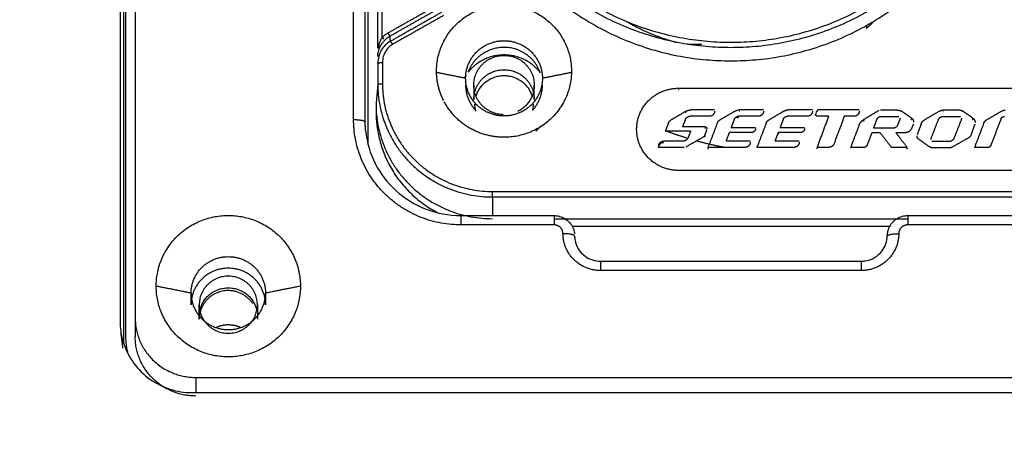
# Model space of a CAD drawing. Header units: millimetres. Extents: x 9946 to 11276, y -3292 to -1962.
# Tile 116 of 170: x 11001 to 11043, y -2303 to -2285. Entities that reach past the tile are written whole.
import ezdxf

# ---------------------------------------------------------------- set-up
doc = ezdxf.new("R2010")
doc.units = ezdxf.units.MM
doc.layers.add('ROXX NEO lite', color=7, linetype='Continuous', true_color=0x000000)
doc.dimstyles.get("Standard").update_dxf_attribs({"dimscale": 10, "dimtxt": 2.5, "dimasz": 3, "dimexe": 1, "dimexo": 0.5, "dimgap": 0.8, "dimtad": 1, "dimtoh": 1, "dimdec": 1, "dimzin": 1, "dimdsep": 46, "dimtxsty": 'Standard', "dimblk": 'OPEN90', "dimcen": 2.5, "dimadec": 1, "dimazin": 1, "dimtfac": 1, "dimtdec": 4, "dimtix": 1, "dimtofl": 0, "dimtmove": 1, "dimatfit": 3, "dimldrblk": 'OPEN90', "dimfxl": 1, "dimtolj": 1, "dimtzin": 1, "dimarcsym": 0})

# ---------------------------------------------------------------- blocks, each defined once
blk = doc.blocks.new('*D2')
at = {"layer": 'Defpoints', "color": 0}
for p in [(10752.196, -2185.885), (11119.696, -2185.885), (11119.696, -2408.445)]:
    blk.add_point(p, dxfattribs=at)
at = {"layer": 'ROXX NEO lite', "color": 0, "lineweight": -2}
for p, q in [((10752.196, -2191.886), (10752.196, -2411.446)), ((11119.696, -2191.886), (11119.696, -2411.446)), ((10758.197, -2408.445), (11113.695, -2408.445))]:
    blk.add_line(p, q, dxfattribs=at)
at = {"layer": 'ROXX NEO lite', "color": 0}
for points in [[(10758.197, -2407.445), (10758.197, -2409.445), (10752.196, -2408.445)], [(11113.695, -2409.445), (11113.695, -2407.445), (11119.696, -2408.445)]]:
    blk.add_solid(points, dxfattribs=at)
at = {"layer": 'ROXX NEO lite', "color": 0, "insert": (10935.946, -2401.544), "char_height": 9.0015, "attachment_point": 5}
blk.add_mtext('\\A1;367.5', dxfattribs=at)

msp = doc.modelspace()

# ---------------------------------------------------------------- linework, layer by layer
at = {"layer": 'ROXX NEO lite', "color": 18, "lineweight": -3, "true_color": 0x000000}
for points, degree in [([(11015.123, -2288.83), (11015.123, -2275.013), (11015.123, -2261.196)], 2), ([(11015.623, -2288.928), (11015.623, -2275.111), (11015.623, -2261.294)], 2), ([(11015.738, -2262.392), (11015.738, -2276.134), (11015.738, -2289.875)], 2), ([(11016.146, -2265.403), (11016.146, -2275.581), (11016.146, -2285.759)], 2), ([(11016.346, -2285.301), (11016.346, -2275.585), (11016.346, -2265.87)], 2), ([(11005.091, -2276.423), (11005.091, -2286.972), (11005.091, -2297.52)], 2), ([(11005.738, -2276.461), (11005.738, -2286.908), (11005.738, -2297.355)], 2), ([(11005.338, -2298.153), (11005.338, -2287.69), (11005.338, -2277.227)], 2), ([(11005.238, -2277.737), (11005.238, -2288.092), (11005.238, -2298.446)], 2), ([(11016.597, -2285.11), (11017.618, -2284.533), (11018.638, -2283.956)], 2), ([(11016.689, -2285.242), (11017.709, -2284.664), (11018.729, -2284.087)], 2), ([(11018.901, -2284.227), (11017.801, -2284.849), (11016.702, -2285.471)], 2), ([(11018.992, -2284.358), (11017.893, -2284.98), (11016.793, -2285.602)], 2), ([(11037.175, -2284.905), (11037.178, -2284.845), (11037.18, -2284.784)], 2), ([(11016.346, -2285.301), (11016.372, -2285.275), (11016.426, -2285.227), (11016.51, -2285.163), (11016.568, -2285.127), (11016.597, -2285.11)], 3), ([(11016.184, -2285.759), (11016.196, -2285.701), (11016.226, -2285.588), (11016.283, -2285.433), (11016.325, -2285.343), (11016.346, -2285.301)], 3), ([(11016.479, -2285.404), (11016.445, -2285.44), (11016.375, -2285.516), (11016.281, -2285.649), (11016.23, -2285.749), (11016.209, -2285.802)], 3), ([(11016.427, -2285.373), (11016.403, -2285.354), (11016.373, -2285.327), (11016.346, -2285.301)], 3), ([(11016.793, -2285.602), (11016.731, -2285.638), (11016.618, -2285.724), (11016.484, -2285.9), (11016.39, -2286.115), (11016.367, -2286.286), (11016.364, -2286.378)], 3), ([(11016.702, -2285.471), (11016.695, -2285.356), (11016.689, -2285.242)], 2), ([(11029.453, -2285.592), (11029.664, -2285.598), (11029.876, -2285.595), (11030.088, -2285.585)], 3), ([(11016.209, -2285.802), (11016.196, -2285.836), (11016.173, -2285.905), (11016.152, -2286.01), (11016.147, -2286.081), (11016.146, -2286.117)], 3), ([(11016.164, -2286.417), (11016.164, -2286.872), (11016.164, -2287.327)], 2), ([(11016.364, -2286.378), (11016.364, -2286.833), (11016.364, -2287.288)], 2), ([(11019.938, -2287.058), (11019.313, -2286.933), (11018.688, -2286.809)], 2), ([(11024.482, -2286.81), (11023.86, -2286.934), (11023.238, -2287.058)], 2), ([(11016.164, -2287.327), (11016.126, -2287.756), (11016.088, -2288.185)], 2), ([(11020.288, -2287.347), (11020.288, -2287.656), (11020.288, -2287.965)], 2), ([(11022.888, -2287.965), (11022.888, -2287.656), (11022.888, -2287.347)], 2), ([(11029.088, -2287.484), (11038.088, -2287.484), (11047.088, -2287.484)], 2), ([(11029.088, -2287.544), (11029.106, -2287.544), (11029.123, -2287.544)], 2), ([(11029.397, -2288.478), (11029.075, -2288.666), (11028.753, -2288.855)], 2), ([(11030.641, -2288.415), (11030.135, -2288.415), (11029.629, -2288.415)], 2), ([(11031.54, -2288.456), (11031.209, -2288.647), (11030.878, -2288.839)], 2), ([(11032.745, -2288.415), (11032.219, -2288.415), (11031.692, -2288.415)], 2), ([(11031.692, -2288.474), (11031.699, -2288.474), (11031.705, -2288.474)], 2), ([(11033.642, -2288.456), (11033.312, -2288.647), (11032.981, -2288.839)], 2), ([(11034.847, -2288.415), (11034.321, -2288.415), (11033.795, -2288.415)], 2), ([(11035.075, -2288.418), (11035.034, -2288.472), (11034.992, -2288.526)], 2), ([(11034.992, -2288.585), (11035.004, -2288.57), (11035.016, -2288.555)], 2), ([(11036.856, -2288.418), (11035.965, -2288.418), (11035.075, -2288.418)], 2), ([(11037.693, -2288.445), (11037.368, -2288.638), (11037.043, -2288.832)], 2), ([(11038.467, -2288.423), (11038.119, -2288.423), (11037.77, -2288.424)], 2), ([(11039.1, -2288.765), (11038.915, -2288.635), (11038.729, -2288.505)], 2), ([(11040.336, -2288.453), (11040.007, -2288.642), (11039.678, -2288.832)], 2), ([(11041.172, -2288.423), (11040.811, -2288.423), (11040.45, -2288.423)], 2), ([(11040.45, -2288.483), (11040.456, -2288.483), (11040.463, -2288.483)], 2), ([(11041.743, -2288.771), (11041.522, -2288.618), (11041.302, -2288.464)], 2), ([(11043.008, -2288.453), (11042.659, -2288.655), (11042.31, -2288.856)], 2), ([(11028.658, -2288.966), (11028.587, -2289.149), (11028.516, -2289.332)], 2), ([(11029.378, -2288.83), (11029.32, -2288.983), (11029.262, -2289.135)], 2), ([(11030.416, -2288.687), (11030.002, -2288.687), (11029.589, -2288.687)], 2), ([(11030.75, -2288.989), (11030.553, -2289.506), (11030.355, -2290.022)], 2), ([(11031.489, -2288.811), (11031.416, -2289), (11031.344, -2289.189)], 2), ([(11032.52, -2288.686), (11032.095, -2288.686), (11031.671, -2288.687)], 2), ([(11032.853, -2288.989), (11032.656, -2289.506), (11032.458, -2290.022)], 2), ([(11033.591, -2288.811), (11033.519, -2289), (11033.447, -2289.189)], 2), ([(11034.623, -2288.686), (11034.198, -2288.686), (11033.774, -2288.687)], 2), ([(11035.537, -2288.69), (11035.289, -2289.356), (11035.041, -2290.022)], 2), ([(11035.537, -2288.69), (11035.307, -2288.69), (11035.076, -2288.69)], 2), ([(11036.212, -2288.69), (11035.992, -2289.279), (11035.773, -2289.868)], 2), ([(11036.631, -2288.69), (11036.421, -2288.69), (11036.212, -2288.69)], 2), ([(11037.043, -2288.891), (11037.056, -2288.884), (11037.069, -2288.876)], 2), ([(11037.474, -2289.197), (11037.548, -2289.003), (11037.622, -2288.809)], 2), ([(11037.791, -2288.695), (11038.176, -2288.695), (11038.561, -2288.695)], 2), ([(11038.618, -2288.774), (11038.56, -2288.923), (11038.503, -2289.073)], 2), ([(11039.072, -2288.805), (11039.086, -2288.815), (11039.1, -2288.825)], 2), ([(11039.179, -2289.027), (11039.142, -2289.119), (11039.104, -2289.21)], 2), ([(11039.516, -2289.023), (11039.432, -2289.247), (11039.349, -2289.472)], 2), ([(11039.925, -2289.691), (11040.09, -2289.265), (11040.255, -2288.84)], 2), ([(11040.465, -2288.697), (11040.835, -2288.697), (11041.205, -2288.697)], 2), ([(11041.261, -2288.776), (11041.096, -2289.202), (11040.93, -2289.628)], 2), ([(11041.824, -2289.024), (11041.74, -2289.26), (11041.655, -2289.495)], 2), ([(11041.715, -2288.812), (11041.729, -2288.821), (11041.743, -2288.831)], 2), ([(11042.214, -2288.969), (11042.011, -2289.499), (11041.808, -2290.03)], 2), ([(11042.952, -2288.79), (11042.733, -2289.362), (11042.514, -2289.935)], 2), ([(11029.603, -2289.332), (11029.06, -2289.332), (11028.516, -2289.332)], 2), ([(11030.217, -2289.135), (11029.739, -2289.135), (11029.262, -2289.135)], 2), ([(11029.603, -2289.332), (11029.551, -2289.468), (11029.499, -2289.604)], 2), ([(11030.302, -2289.252), (11030.256, -2289.38), (11030.211, -2289.508)], 2), ([(11031.268, -2289.386), (11031.199, -2289.568), (11031.129, -2289.75)], 2), ([(11032.223, -2289.386), (11031.746, -2289.386), (11031.268, -2289.386)], 2), ([(11032.403, -2289.189), (11031.874, -2289.189), (11031.344, -2289.189)], 2), ([(11033.371, -2289.386), (11033.301, -2289.568), (11033.232, -2289.75)], 2), ([(11034.326, -2289.386), (11033.849, -2289.386), (11033.371, -2289.386)], 2), ([(11033.403, -2289.446), (11033.387, -2289.446), (11033.371, -2289.446)], 2), ([(11034.506, -2289.189), (11033.976, -2289.189), (11033.447, -2289.189)], 2), ([(11036.855, -2289.054), (11036.668, -2289.543), (11036.481, -2290.031)], 2), ([(11037.398, -2289.394), (11037.298, -2289.656), (11037.199, -2289.917)], 2), ([(11037.75, -2289.394), (11037.574, -2289.394), (11037.398, -2289.394)], 2), ([(11038.32, -2289.197), (11037.897, -2289.197), (11037.474, -2289.197)], 2), ([(11037.75, -2289.394), (11037.98, -2289.692), (11038.21, -2289.991)], 2), ([(11038.429, -2289.394), (11038.675, -2289.713), (11038.92, -2290.031)], 2), ([(11038.826, -2289.394), (11038.628, -2289.394), (11038.429, -2289.394)], 2), ([(11029.274, -2289.757), (11028.859, -2289.757), (11028.444, -2289.757)], 2), ([(11030.145, -2289.586), (11029.774, -2289.797), (11029.403, -2290.008)], 2), ([(11030.225, -2289.528), (11030.218, -2289.548), (11030.211, -2289.568)], 2), ([(11032.173, -2289.75), (11031.651, -2289.75), (11031.129, -2289.75)], 2), ([(11034.276, -2289.75), (11033.754, -2289.75), (11033.232, -2289.75)], 2), ([(11039.883, -2290.004), (11039.648, -2289.84), (11039.413, -2289.676)], 2), ([(11040.72, -2289.77), (11040.35, -2289.77), (11039.981, -2289.77)], 2), ([(11041.556, -2289.613), (11041.202, -2289.814), (11040.848, -2290.015)], 2), ([(11029.327, -2290.028), (11028.781, -2290.027), (11028.234, -2290.026)], 2), ([(11031.948, -2290.022), (11031.152, -2290.022), (11030.355, -2290.022)], 2), ([(11030.355, -2290.082), (11030.366, -2290.055), (11030.376, -2290.028)], 2), ([(11034.051, -2290.022), (11033.255, -2290.022), (11032.458, -2290.022)], 2), ([(11035.041, -2290.082), (11035.054, -2290.049), (11035.066, -2290.016)], 2), ([(11035.547, -2290.022), (11035.294, -2290.022), (11035.041, -2290.022)], 2), ([(11037.03, -2290.031), (11036.755, -2290.031), (11036.481, -2290.031)], 2), ([(11038.92, -2290.031), (11038.607, -2290.031), (11038.294, -2290.031)], 2), ([(11038.891, -2290.054), (11038.906, -2290.072), (11038.92, -2290.091)], 2), ([(11040.735, -2290.045), (11040.374, -2290.045), (11040.014, -2290.045)], 2), ([(11042.374, -2290.03), (11042.091, -2290.03), (11041.808, -2290.03)], 2), ([(11047.088, -2291.012), (11038.088, -2291.012), (11029.088, -2291.012)], 2), ([(11021.088, -2291.918), (11046.588, -2291.918), (11072.088, -2291.918)], 2), ([(11021.088, -2292.153), (11021.088, -2292.548), (11021.088, -2292.942)], 2), ([(11021.088, -2292.153), (11046.588, -2292.153), (11072.088, -2292.153)], 2), ([(11019.738, -2292.952), (11021.738, -2292.952), (11023.738, -2292.952)], 2), ([(11023.764, -2293.085), (11031.355, -2293.085), (11038.945, -2293.085)], 2), ([(11038.938, -2292.952), (11045.513, -2292.952), (11052.088, -2292.952)], 2), ([(11023.738, -2293.353), (11021.738, -2293.353), (11019.738, -2293.353)], 2), ([(11024.525, -2293.404), (11031.364, -2293.404), (11038.204, -2293.404)], 2), ([(11052.088, -2293.353), (11045.513, -2293.353), (11038.938, -2293.353)], 2), ([(11025.738, -2294.912), (11031.338, -2294.912), (11036.938, -2294.912)], 2), ([(11036.938, -2295.313), (11031.338, -2295.313), (11025.738, -2295.313)], 2), ([(11008.138, -2296.283), (11007.388, -2296.133), (11006.638, -2295.983)], 2), ([(11012.838, -2295.983), (11012.088, -2296.133), (11011.338, -2296.283)], 2), ([(11008.138, -2296.781), (11008.138, -2296.532), (11008.138, -2296.283)], 2), ([(11011.338, -2296.283), (11011.338, -2296.532), (11011.338, -2296.781)], 2), ([(11008.488, -2297.399), (11008.488, -2297.09), (11008.488, -2296.781)], 2), ([(11010.988, -2296.781), (11010.988, -2297.09), (11010.988, -2297.399)], 2), ([(11005.738, -2297.355), (11005.738, -2297.754), (11005.738, -2298.153)], 2), ([(11005.091, -2297.52), (11005.091, -2297.649), (11005.099, -2297.775), (11005.115, -2297.899)], 3), ([(11005.211, -2298.644), (11005.167, -2298.302), (11005.123, -2297.961)], 2), ([(11008.338, -2299.903), (11008.338, -2300.223), (11008.338, -2300.542)], 2), ([(11008.338, -2299.903), (11044.238, -2299.903), (11080.138, -2299.903)], 2), ([(11008.19, -2300.557), (11044.238, -2300.557), (11080.287, -2300.557)], 2)]:
    msp.add_open_spline(points, degree=degree, dxfattribs=at)
for points, weights in [([(11031.338, -2285.743), (11019.635, -2285.743), (11019.635, -2274.275)], [1, 0.707106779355, 1]), ([(11043.041, -2274.453), (11042.862, -2285.743), (11031.338, -2285.743)], [1, 0.712578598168, 1]), ([(11019.588, -2274.794), (11019.588, -2286.308), (11031.338, -2286.308)], [1, 0.707106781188, 1]), ([(11031.338, -2286.308), (11043.088, -2286.308), (11043.088, -2274.794)], [1, 0.707106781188, 1]), ([(11026.839, -2284.61), (11027.856, -2285.203), (11028.997, -2285.512)], [0.97748483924, 0.977443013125, 0.995108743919]), ([(11037.16, -2284.917), (11037.338, -2284.76), (11037.508, -2284.593)], [1, 0.99416968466, 0.989125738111]), ([(11016.689, -2285.242), (11016.662, -2285.22), (11016.597, -2285.11)], [1, 0.839751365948, 1]), ([(11016.702, -2285.471), (11016.729, -2285.492), (11016.793, -2285.602)], [1, 0.839751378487, 1]), ([(11019.938, -2287.058), (11019.938, -2285.441), (11021.588, -2285.441)], [1, 0.707106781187, 1]), ([(11021.588, -2285.441), (11023.238, -2285.441), (11023.238, -2287.058)], [1, 0.707106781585, 1]), ([(11016.164, -2286.417), (11016.167, -2286.378), (11016.364, -2286.378)], [1, 0.713250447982, 1]), ([(11018.994, -2288.018), (11018.688, -2287.419), (11018.688, -2286.749)], [0.876110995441, 0.911029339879, 1]), ([(11016.164, -2287.327), (11016.167, -2287.288), (11016.364, -2287.288)], [1, 0.713250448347, 1]), ([(11016.164, -2287.327), (11016.164, -2292.153), (11021.088, -2292.153)], [1, 0.707106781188, 1]), ([(11016.364, -2287.288), (11016.364, -2291.918), (11021.088, -2291.918)], [1, 0.70710678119, 1]), ([(11019.944, -2286.939), (11019.913, -2286.986), (11019.885, -2287.035)], [0.863811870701, 0.8666014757, 0.870149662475]), ([(11021.588, -2288.675), (11019.938, -2288.675), (11019.938, -2287.058)], [1, 0.707106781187, 1]), ([(11023.238, -2287.058), (11023.238, -2288.675), (11021.588, -2288.675)], [1, 0.707106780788, 1]), ([(11019.938, -2287.347), (11019.938, -2287.991), (11020.39, -2288.458)], [1, 0.858462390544, 0.853717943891]), ([(11021.552, -2288.62), (11020.288, -2288.585), (11020.288, -2287.347)], [0.988633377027, 0.712904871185, 1]), ([(11022.888, -2287.347), (11022.888, -2288.12), (11022.188, -2288.477)], [1, 0.799050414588, 0.873837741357]), ([(11022.831, -2288.411), (11023.238, -2287.954), (11023.238, -2287.347)], [0.854512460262, 0.8654046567, 1]), ([(11027.288, -2289.248), (11027.288, -2287.484), (11029.088, -2287.484)], [1, 0.707106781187, 1]), ([(11016.088, -2288.185), (11016.088, -2293.085), (11021.088, -2293.085)], [1, 0.707106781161, 1]), ([(11020.376, -2288.463), (11020.338, -2288.316), (11020.338, -2288.164)], [0.918753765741, 0.951269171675, 1]), ([(11022.838, -2288.164), (11022.838, -2288.302), (11022.807, -2288.437)], [1, 0.955396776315, 0.924378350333]), ([(11016.088, -2288.504), (11016.088, -2291.454), (11018.75, -2292.835)], [1, 0.800364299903, 0.872871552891]), ([(11029.397, -2288.478), (11029.504, -2288.415), (11029.629, -2288.415)], [1, 0.963746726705, 1]), ([(11029.397, -2288.537), (11029.409, -2288.531), (11029.42, -2288.525)], [1, 0.995962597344, 0.992823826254]), ([(11030.641, -2288.466), (11030.641, -2288.687), (11030.416, -2288.687)], [1, 0.707106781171, 1]), ([(11031.54, -2288.456), (11031.61, -2288.415), (11031.692, -2288.415)], [1, 0.964520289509, 1]), ([(11032.745, -2288.465), (11032.745, -2288.686), (11032.52, -2288.686)], [1, 0.707477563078, 1]), ([(11033.642, -2288.456), (11033.713, -2288.415), (11033.795, -2288.415)], [1, 0.964520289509, 1]), ([(11034.847, -2288.465), (11034.847, -2288.686), (11034.623, -2288.686)], [1, 0.707477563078, 1]), ([(11035.076, -2288.69), (11034.971, -2288.69), (11034.971, -2288.587)], [1, 0.707106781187, 1]), ([(11036.856, -2288.47), (11036.856, -2288.69), (11036.631, -2288.69)], [1, 0.707106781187, 1]), ([(11038.467, -2288.423), (11038.612, -2288.422), (11038.729, -2288.505)], [1, 0.951974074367, 1]), ([(11040.336, -2288.453), (11040.388, -2288.423), (11040.45, -2288.423)], [1, 0.964937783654, 1]), ([(11041.172, -2288.423), (11041.243, -2288.423), (11041.302, -2288.464)], [1, 0.952461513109, 1]), ([(11043.008, -2288.453), (11043.061, -2288.423), (11043.122, -2288.423)], [1, 0.964745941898, 1]), ([(11019.738, -2293.353), (11015.123, -2293.353), (11015.123, -2288.83)], [1, 0.70710678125, 1]), ([(11015.123, -2288.83), (11015.613, -2288.83), (11015.623, -2288.928)], [1, 0.714472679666, 1]), ([(11015.645, -2289.343), (11015.623, -2289.136), (11015.623, -2288.928)], [1, 0.998669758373, 1]), ([(11028.658, -2288.966), (11028.686, -2288.894), (11028.753, -2288.855)], [1, 0.944673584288, 1]), ([(11029.378, -2288.83), (11029.433, -2288.687), (11029.589, -2288.687)], [1, 0.821790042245, 1]), ([(11030.75, -2288.989), (11030.787, -2288.892), (11030.878, -2288.839)], [1, 0.943049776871, 1]), ([(11031.489, -2288.811), (11031.536, -2288.687), (11031.671, -2288.687)], [1, 0.822283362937, 1]), ([(11031.672, -2288.747), (11031.635, -2288.746), (11031.601, -2288.759)], [1, 0.943999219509, 0.923013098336]), ([(11032.853, -2288.989), (11032.89, -2288.892), (11032.981, -2288.839)], [1, 0.943049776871, 1]), ([(11033.591, -2288.811), (11033.639, -2288.687), (11033.774, -2288.687)], [1, 0.822283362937, 1]), ([(11036.855, -2289.054), (11036.909, -2288.911), (11037.043, -2288.832)], [1, 0.944820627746, 1]), ([(11037.622, -2288.809), (11037.666, -2288.695), (11037.791, -2288.695)], [1, 0.821913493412, 1]), ([(11039.1, -2288.765), (11039.195, -2288.831), (11039.195, -2288.945)], [1, 0.888170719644, 1]), ([(11039.516, -2289.023), (11039.562, -2288.899), (11039.678, -2288.832)], [1, 0.940998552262, 1]), ([(11040.255, -2288.84), (11040.31, -2288.697), (11040.465, -2288.697)], [1, 0.823247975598, 1]), ([(11041.743, -2288.771), (11041.837, -2288.837), (11041.837, -2288.951)], [1, 0.88891839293, 1]), ([(11042.214, -2288.969), (11042.242, -2288.896), (11042.31, -2288.856)], [1, 0.94282773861, 1]), ([(11042.952, -2288.79), (11042.989, -2288.695), (11043.093, -2288.695)], [1, 0.821887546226, 1]), ([(11023.097, -2289.176), (11023.032, -2289.254), (11022.959, -2289.324)], [0.855650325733, 0.853423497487, 0.853561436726]), ([(11029.088, -2291.012), (11027.288, -2291.012), (11027.288, -2289.248)], [1, 0.707106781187, 1]), ([(11029.485, -2289.639), (11029.017, -2289.497), (11028.56, -2289.324)], [0.905665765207, 0.898085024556, 0.891607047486]), ([(11030.217, -2289.135), (11030.307, -2289.135), (11030.307, -2289.223)], [1, 0.707106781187, 1]), ([(11030.217, -2289.195), (11030.235, -2289.195), (11030.251, -2289.202)], [1, 0.924192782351, 0.887626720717]), ([(11032.403, -2289.21), (11032.403, -2289.386), (11032.223, -2289.386)], [1, 0.707106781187, 1]), ([(11034.506, -2289.21), (11034.506, -2289.386), (11034.326, -2289.386)], [1, 0.707106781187, 1]), ([(11038.503, -2289.073), (11038.456, -2289.197), (11038.32, -2289.197)], [1, 0.821810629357, 1]), ([(11039.104, -2289.21), (11039.028, -2289.394), (11038.826, -2289.394)], [1, 0.828730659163, 1]), ([(11028.234, -2289.962), (11028.234, -2289.757), (11028.444, -2289.757)], [1, 0.707106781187, 1]), ([(11028.234, -2290.022), (11028.234, -2289.897), (11028.347, -2289.84)], [1, 0.799050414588, 0.873837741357]), ([(11028.367, -2289.831), (11028.404, -2289.816), (11028.444, -2289.816)], [0.890313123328, 0.92692462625, 1]), ([(11029.499, -2289.604), (11029.44, -2289.757), (11029.274, -2289.757)], [1, 0.822402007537, 1]), ([(11031.063, -2290.025), (11030.457, -2289.912), (11029.864, -2289.749)], [0.934615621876, 0.922400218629, 0.912025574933]), ([(11030.211, -2289.508), (11030.193, -2289.559), (11030.145, -2289.586)], [1, 0.937831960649, 1]), ([(11032.173, -2289.802), (11032.173, -2290.022), (11031.948, -2290.022)], [1, 0.707106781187, 1]), ([(11034.276, -2289.802), (11034.276, -2290.022), (11034.051, -2290.022)], [1, 0.707106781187, 1]), ([(11035.773, -2289.868), (11035.715, -2290.022), (11035.547, -2290.022)], [1, 0.819669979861, 1]), ([(11039.413, -2289.676), (11039.338, -2289.623), (11039.338, -2289.532)], [1, 0.889024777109, 1]), ([(11040.93, -2289.628), (11040.875, -2289.77), (11040.72, -2289.77)], [1, 0.823261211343, 1]), ([(11041.655, -2289.495), (11041.628, -2289.572), (11041.556, -2289.613)], [1, 0.938165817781, 1]), ([(11037.199, -2289.917), (11037.155, -2290.031), (11037.03, -2290.031)], [1, 0.821851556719, 1]), ([(11038.294, -2290.031), (11038.242, -2290.031), (11038.21, -2289.991)], [1, 0.895250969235, 1]), ([(11040.014, -2290.045), (11039.942, -2290.045), (11039.883, -2290.004)], [1, 0.952390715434, 1]), ([(11040.848, -2290.015), (11040.795, -2290.045), (11040.735, -2290.045)], [1, 0.965672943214, 1]), ([(11042.514, -2289.935), (11042.478, -2290.03), (11042.374, -2290.03)], [1, 0.821887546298, 1]), ([(11021.088, -2292.153), (11021.088, -2292.11), (11021.088, -2291.918)], [1, 0.713250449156, 1]), ([(11006.638, -2295.983), (11006.638, -2292.946), (11009.738, -2292.946)], [1, 0.707106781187, 1]), ([(11009.738, -2292.946), (11012.838, -2292.946), (11012.838, -2295.983)], [1, 0.707106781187, 1]), ([(11019.738, -2292.952), (11019.738, -2292.952), (11019.738, -2293.353)], [1, 0.774392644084, 1]), ([(11023.738, -2292.952), (11023.738, -2292.952), (11023.738, -2293.353)], [1, 0.774394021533, 1]), ([(11038.53, -2293.058), (11038.108, -2293.274), (11038.059, -2293.738)], [0.885552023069, 0.828493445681, 1]), ([(11038.938, -2292.952), (11038.938, -2292.952), (11038.938, -2293.353)], [1, 0.774392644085, 1]), ([(11024.123, -2293.73), (11024.123, -2293.353), (11023.738, -2293.353)], [1, 0.707106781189, 1]), ([(11038.938, -2293.353), (11038.554, -2293.353), (11038.554, -2293.73)], [1, 0.70710678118, 1]), ([(11024.623, -2293.827), (11024.613, -2293.73), (11024.123, -2293.73)], [1, 0.714472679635, 1]), ([(11025.738, -2295.313), (11024.123, -2295.313), (11024.123, -2293.73)], [1, 0.707106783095, 1]), ([(11038.554, -2293.73), (11038.554, -2295.313), (11036.938, -2295.313)], [1, 0.707106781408, 1]), ([(11038.054, -2293.827), (11038.064, -2293.73), (11038.554, -2293.73)], [1, 0.71447267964, 1]), ([(11038.059, -2293.738), (11038.054, -2293.782), (11038.054, -2293.827)], [1, 0.998670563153, 1]), ([(11008.138, -2296.283), (11008.138, -2294.715), (11009.738, -2294.715)], [1, 0.707106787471, 1]), ([(11009.738, -2294.715), (11011.338, -2294.715), (11011.338, -2296.283)], [1, 0.707106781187, 1]), ([(11025.738, -2294.912), (11025.738, -2294.912), (11025.738, -2295.313)], [1, 0.774392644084, 1]), ([(11036.938, -2294.912), (11036.938, -2294.912), (11036.938, -2295.313)], [1, 0.774402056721, 1]), ([(11009.738, -2299.021), (11006.638, -2299.021), (11006.638, -2295.983)], [1, 0.707106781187, 1]), ([(11012.838, -2295.983), (11012.838, -2299.021), (11009.738, -2299.021)], [1, 0.707106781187, 1]), ([(11008.138, -2296.283), (11008.138, -2297.85), (11009.738, -2297.85)], [1, 0.707106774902, 1]), ([(11009.738, -2297.85), (11011.338, -2297.85), (11011.338, -2296.283)], [1, 0.707106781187, 1]), ([(11005.738, -2297.355), (11005.738, -2299.903), (11008.338, -2299.903)], [1, 0.707106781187, 1]), ([(11005.436, -2298.896), (11005.338, -2298.531), (11005.338, -2298.153)], [0.916379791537, 0.949473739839, 1]), ([(11008.338, -2300.701), (11005.738, -2300.701), (11005.738, -2298.153)], [1, 0.707106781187, 1])]:
    msp.add_rational_spline(points, weights, degree=2, dxfattribs=at)
for points, weights, knots in [([(11019.835, -2274.236), (11019.835, -2285.421), (11031.249, -2285.508), (11042.663, -2285.595), (11042.841, -2274.411)], [1, 0.709848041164, 1, 0.709848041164, 1], [0, 0, 0, 17.980352, 17.980352, 35.960703, 35.960703, 35.960703]), ([(11018.688, -2286.749), (11018.688, -2283.907), (11021.588, -2283.907), (11024.488, -2283.907), (11024.488, -2286.749)], [1, 0.707106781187, 1, 0.707106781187, 1], [0, 0, 0, 4.555309, 4.555309, 9.110619, 9.110619, 9.110619]), ([(11023.147, -2286.817), (11022.762, -2285.73), (11021.588, -2285.73), (11020.436, -2285.73), (11020.039, -2286.79)], [0.898563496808, 0.77236486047, 1, 0.775661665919, 0.894982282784], [-4.606159, -4.606159, -4.606159, -2.591814, -2.591814, -0.606643, -0.606643, -0.606643]), ([(11023.147, -2286.817), (11022.562, -2286.054), (11021.588, -2286.054), (11020.629, -2286.054), (11020.044, -2286.798)], [0.857804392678, 0.828602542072, 1, 0.830762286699, 0.857100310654], [-4.855513, -4.855513, -4.855513, -3.063053, -3.063053, -1.293179, -1.293179, -1.293179]), ([(11020.288, -2287.347), (11020.288, -2286.073), (11021.588, -2286.073), (11022.888, -2286.073), (11022.888, -2287.347)], [1, 0.707106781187, 1, 0.707106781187, 1], [0, 0, 0, 2.042035, 2.042035, 4.08407, 4.08407, 4.08407]), ([(11024.488, -2286.749), (11024.488, -2289.591), (11021.588, -2289.591), (11019.832, -2289.591), (11019.018, -2288.065)], [1, 0.707106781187, 1, 0.799427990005, 0.873557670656], [0, 0, 0, 4.555309, 4.555309, 7.674765, 7.674765, 7.674765]), ([(11020.288, -2287.965), (11020.288, -2286.691), (11021.588, -2286.691), (11022.888, -2286.691), (11022.888, -2287.965)], [1, 0.707106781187, 1, 0.707106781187, 1], [-4.08407, -4.08407, -4.08407, -2.042035, -2.042035, 0, 0, 0]), ([(11020.386, -2287.831), (11020.643, -2286.939), (11021.588, -2286.939), (11022.534, -2286.939), (11022.791, -2287.831)], [0.911407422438, 0.761507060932, 1, 0.761507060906, 0.91140742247], [0.364688, 0.364688, 0.364688, 1.963495, 1.963495, 3.562303, 3.562303, 3.562303]), ([(11011.338, -2296.781), (11011.338, -2295.213), (11009.738, -2295.213), (11008.138, -2295.213), (11008.138, -2296.781)], [1, 0.707106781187, 1, 0.707106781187, 1], [0, 0, 0, 2.513274, 2.513274, 5.026548, 5.026548, 5.026548]), ([(11010.988, -2296.781), (11010.988, -2295.556), (11009.738, -2295.556), (11008.488, -2295.556), (11008.488, -2296.781)], [1, 0.707106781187, 1, 0.707106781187, 1], [-3.926991, -3.926991, -3.926991, -1.963495, -1.963495, 0, 0, 0]), ([(11010.797, -2296.748), (11010.43, -2296.174), (11009.738, -2296.174), (11008.488, -2296.174), (11008.488, -2297.399)], [0.864420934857, 0.813659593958, 1, 0.707106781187, 1], [0.714308, 0.714308, 0.714308, 1.963495, 1.963495, 3.926991, 3.926991, 3.926991]), ([(11008.515, -2297.03), (11008.722, -2296.054), (11009.738, -2296.054), (11010.755, -2296.054), (11010.962, -2297.03)], [0.929705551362, 0.747949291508, 1, 0.747949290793, 0.929705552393], [0.2738, 0.2738, 0.2738, 1.963495, 1.963495, 3.653191, 3.653191, 3.653191]), ([(11008.488, -2296.781), (11008.488, -2298.006), (11009.738, -2298.006), (11010.988, -2298.006), (11010.988, -2296.781)], [1, 0.707106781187, 1, 0.707106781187, 1], [-3.926991, -3.926991, -3.926991, -1.963495, -1.963495, 0, 0, 0]), ([(11010.265, -2297.763), (11010.014, -2297.649), (11009.738, -2297.649), (11009.474, -2297.649), (11009.233, -2297.754)], [0.880381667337, 0.916234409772, 1, 0.919549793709, 0.883294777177], [1.401948, 1.401948, 1.401948, 1.963495, 1.963495, 2.502817, 2.502817, 2.502817])]:
    msp.add_rational_spline(points, weights, degree=2, knots=knots, dxfattribs=at)
for points, knots in [([(11016.702, -2285.471), (11016.62, -2285.516), (11016.471, -2285.63), (11016.304, -2285.848), (11016.193, -2286.11), (11016.164, -2286.313), (11016.164, -2286.417)], [-1.155551, -1.155551, -1.155551, -1.155551, -0.866663, -0.577775, -0.288888, 0, 0, 0, 0]), ([(11016.689, -2285.242), (11016.649, -2285.265), (11016.575, -2285.315), (11016.509, -2285.374), (11016.479, -2285.404)], [0, 0, 0, 0, 0.1398038, 0.2702623, 0.2702623, 0.2702623, 0.2702623]), ([(11015.645, -2289.343), (11015.747, -2290.308), (11016.203, -2291.211), (11016.939, -2291.878), (11017.702, -2292.57), (11018.703, -2292.952), (11019.738, -2292.952)], [6.899925, 6.899925, 6.899925, 6.899925, 9.946725, 9.946725, 9.946725, 13.109037, 13.109037, 13.109037, 13.109037]), ([(11023.738, -2292.952), (11023.798, -2292.952), (11023.857, -2292.958), (11023.916, -2292.97), (11024.084, -2293.004), (11024.238, -2293.086), (11024.36, -2293.206), (11024.484, -2293.327), (11024.569, -2293.481), (11024.604, -2293.65), (11024.611, -2293.679), (11024.615, -2293.708), (11024.618, -2293.738)], [0.259347, 0.259347, 0.259347, 0.259347, 0.439303, 0.439303, 0.439303, 0.957199, 0.957199, 0.957199, 1.480199, 1.480199, 1.480199, 1.570509, 1.570509, 1.570509, 1.570509]), ([(11038.534, -2293.049), (11038.605, -2293.013), (11038.682, -2292.986), (11038.761, -2292.97), (11038.82, -2292.958), (11038.879, -2292.952), (11038.938, -2292.952)], [1.2431435, 1.2431435, 1.2431435, 1.2431435, 1.488099, 1.488099, 1.488099, 1.6680543, 1.6680543, 1.6680543, 1.6680543]), ([(11024.623, -2293.83), (11024.623, -2293.882), (11024.627, -2293.935), (11024.635, -2293.986), (11024.677, -2294.268), (11024.832, -2294.523), (11025.07, -2294.696), (11025.264, -2294.837), (11025.499, -2294.912), (11025.738, -2294.912)], [1.633458, 1.633458, 1.633458, 1.633458, 1.797919, 1.797919, 1.797919, 2.701144, 2.701144, 2.701144, 3.439399, 3.439399, 3.439399, 3.439399]), ([(11036.938, -2294.912), (11036.993, -2294.912), (11037.048, -2294.908), (11037.103, -2294.9), (11037.398, -2294.858), (11037.662, -2294.702), (11037.837, -2294.471), (11037.978, -2294.284), (11038.054, -2294.059), (11038.054, -2293.83)], [1.64148, 1.64148, 1.64148, 1.64148, 1.810313, 1.810313, 1.810313, 2.716242, 2.716242, 2.716242, 3.443086, 3.443086, 3.443086, 3.443086]), ([(11005.115, -2297.899), (11005.139, -2298.092), (11005.253, -2298.586), (11005.643, -2299.338), (11006.336, -2300.016), (11007.217, -2300.455), (11007.854, -2300.557), (11008.19, -2300.557)], [0.384229, 0.384229, 0.384229, 0.384229, 0.98404, 1.96808, 2.95212, 3.936161, 4.920201, 4.920201, 4.920201, 4.920201])]:
    msp.add_open_spline(points, degree=3, knots=knots, dxfattribs=at)

# ---------------------------------------------------------------- dimensions: what is measured, and where the dimension line sits
at = {"layer": 'ROXX NEO lite', "color": 5, "true_color": 0x0000ff}
dim = msp.add_linear_dim(base=(11119.696, -2408.445), p1=(10752.196, -2185.885), p2=(11119.696, -2185.885), dimstyle='Standard', override={"dimscale": 3.0005, "dimtxt": 3, "dimasz": 2, "dimexe": 1, "dimexo": 2, "dimgap": 0.8, "dimtad": 1, "dimtih": 0, "dimtoh": 0, "dimdec": 1, "dimlfac": 1, "dimzin": 1, "dimtxsty": 'Standard', "dimsah": 0, "dimcen": 2.5, "dimadec": 1, "dimazin": 1, "dimtix": 0, "dimtmove": 0, "dimtzin": 1}, dxfattribs=at)
dim.commit()
dim.dimension.update_dxf_attribs({"geometry": '*D2', "text_midpoint": (10935.946, -2401.544)})

doc.saveas('drawing.dxf')
